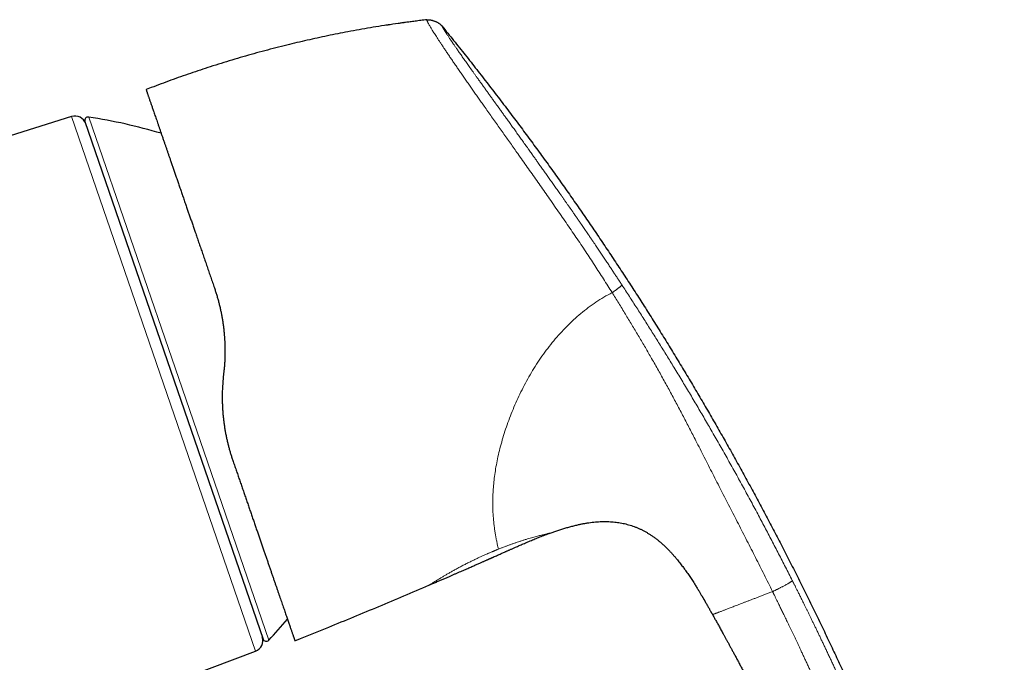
# Model space of a CAD drawing. Header units: millimetres. Extents: x 8 to 736, y 12 to 488.
# Tile 59 of 59: x 649 to 736, y 432 to 488. Entities that reach past the tile are written whole.
import ezdxf

# ---------------------------------------------------------------- set-up
doc = ezdxf.new("R2010")
doc.units = ezdxf.units.MM

msp = doc.modelspace()

# ---------------------------------------------------------------- linework, layer by layer
at = {"color": 7, "linetype": 'Continuous', "lineweight": 30}
for p, q in [((685.163, 487.904), (685.115, 487.898)), ((685.164, 487.9), (685.164, 487.9)), ((660.992, 481.954), (660.537, 481.779)), ((653.989, 479.413), (627.267, 470.988)), ((655.17, 478.976), (670.8, 433.583)), ((667.366, 457.067), (667.313, 456.562)), ((695.996, 442.875), (695.997, 442.875)), ((706.767, 441.002), (706.793, 440.974)), ((685.363, 438.303), (685.363, 438.303)), ((710.255, 435.723), (710.255, 435.723)), ((674.086, 433.618), (676.566, 434.626)), ((673.6, 433.42), (674.086, 433.618)), ((642.383, 422.135), (670.139, 432.512))]:
    msp.add_line(p, q, dxfattribs=at)
at = {"color": 252, "linetype": 'Continuous', "lineweight": 0}
for p, q in [((670.139, 432.512), (653.989, 479.413)), ((655.5, 479.37), (663.401, 456.423)), ((663.401, 456.423), (671.303, 433.476))]:
    msp.add_line(p, q, dxfattribs=at)
at = {"color": 7, "linetype": 'Continuous', "lineweight": 30}
for centre, radius, start, end in [((654.29, 478.459), 1, 19, 107.5), ((655.453, 479.074), 0.3, 81.09876, 199), ((647.763, 429.973), 50, 73.62594, 81.09876), ((634.794, 467.639), 50, 316.90124, 319.73315), ((669.788, 433.449), 1, 290.5, 19), ((671.084, 433.681), 0.3, 199, 316.90124)]:
    msp.add_arc(centre, radius, start, end, dxfattribs=at)
for points, knots in [([(683.169, 487.65), (682.844, 487.604), (682.189, 487.512), (681.207, 487.362), (680.222, 487.201), (679.238, 487.031), (678.283, 486.856), (677.358, 486.677), (676.461, 486.495), (675.566, 486.305), (674.672, 486.106), (673.781, 485.9), (672.864, 485.679), (671.923, 485.442), (670.957, 485.189), (669.994, 484.926), (669.034, 484.654), (668.076, 484.372), (667.121, 484.08), (666.196, 483.788), (665.299, 483.495), (664.432, 483.203), (663.568, 482.903), (662.706, 482.595), (661.847, 482.279), (661.277, 482.062), (660.992, 481.954)], [0, 0, 0, 0, 0.042894, 0.086399, 0.129903, 0.173408, 0.216913, 0.256793, 0.296672, 0.336551, 0.376431, 0.41631, 0.45619, 0.499694, 0.543199, 0.586704, 0.630209, 0.673713, 0.717218, 0.760723, 0.800603, 0.840482, 0.880362, 0.920241, 0.960121, 1, 1, 1, 1]), ([(681.953, 487.474), (681.947, 487.473), (681.915, 487.468), (681.864, 487.461), (681.801, 487.451), (681.748, 487.443), (681.702, 487.437), (681.663, 487.431), (681.63, 487.426), (681.605, 487.422), (681.585, 487.419), (681.578, 487.418), (681.575, 487.417)], [0, 0, 0, 0, 0.037783, 0.204569, 0.337703, 0.459364, 0.570158, 0.670889, 0.762622, 0.846769, 0.925148, 1, 1, 1, 1]), ([(685.164, 487.903), (685.126, 487.899), (684.998, 487.884), (684.784, 487.858), (684.525, 487.827), (684.277, 487.796), (684.04, 487.766), (683.814, 487.736), (683.605, 487.709), (683.412, 487.683), (683.234, 487.659), (683.065, 487.635), (682.906, 487.613), (682.773, 487.594), (682.694, 487.583), (682.664, 487.579)], [0, 0, 0, 0, 0.04529, 0.152935, 0.256212, 0.355129, 0.449694, 0.539915, 0.625802, 0.700734, 0.772044, 0.839743, 0.903845, 0.964365, 1, 1, 1, 1]), ([(685.164, 487.9), (685.18, 487.902), (685.215, 487.906), (685.27, 487.91), (685.331, 487.91), (685.398, 487.905), (685.472, 487.895), (685.551, 487.881), (685.634, 487.862), (685.719, 487.838), (685.805, 487.81), (685.89, 487.778), (685.974, 487.742), (686.055, 487.702), (686.133, 487.66), (686.207, 487.616), (686.274, 487.571), (686.334, 487.526), (686.386, 487.483), (686.43, 487.441), (686.467, 487.4), (686.489, 487.373), (686.5, 487.36)], [0, 0, 0, 0, 0.033856, 0.070154, 0.110553, 0.155812, 0.205925, 0.260285, 0.317902, 0.377629, 0.4384, 0.499461, 0.560541, 0.621381, 0.681238, 0.73904, 0.793624, 0.843971, 0.889438, 0.929972, 0.966288, 1, 1, 1, 1]), ([(686.5, 487.36), (686.844, 486.937), (687.531, 486.092), (688.55, 484.817), (689.561, 483.537), (690.561, 482.254), (691.552, 480.966), (692.515, 479.699), (693.45, 478.452), (694.358, 477.226), (695.258, 475.996), (696.15, 474.763), (697.033, 473.525), (697.908, 472.284), (698.775, 471.039), (699.633, 469.791), (700.483, 468.538), (701.321, 467.289), (702.145, 466.044), (702.957, 464.803), (703.761, 463.558), (704.562, 462.302), (705.36, 461.035), (706.155, 459.756), (706.942, 458.474), (707.722, 457.188), (708.489, 455.906), (709.244, 454.627), (709.987, 453.353), (710.723, 452.075), (711.457, 450.785), (712.188, 449.483), (712.916, 448.168), (713.637, 446.849), (714.351, 445.526), (715.057, 444.2), (715.755, 442.87), (716.46, 441.51), (717.171, 440.12), (717.886, 438.7), (718.594, 437.276), (719.294, 435.848), (719.985, 434.416), (720.656, 433.006), (721.307, 431.621), (721.937, 430.259), (722.561, 428.893), (723.177, 427.523), (723.787, 426.15), (724.39, 424.773), (724.986, 423.393), (725.576, 422.008), (726.16, 420.62), (726.734, 419.237), (727.297, 417.858), (727.85, 416.484), (728.395, 415.107), (728.905, 413.795), (729.381, 412.551), (729.823, 411.373), (730.258, 410.193), (730.685, 409.01), (731.104, 407.824), (731.506, 406.658), (731.892, 405.512), (732.261, 404.386), (732.621, 403.257), (732.972, 402.126), (733.294, 401.055), (733.588, 400.045), (733.857, 399.097), (734.117, 398.146), (734.371, 397.194), (734.616, 396.239), (734.849, 395.301), (735.07, 394.38), (735.28, 393.475), (735.483, 392.568), (735.679, 391.66), (735.804, 391.053), (735.866, 390.75)], [0, 0, 0, 0, 0.014954, 0.029882, 0.044786, 0.059666, 0.074523, 0.089358, 0.103326, 0.117276, 0.131208, 0.145123, 0.159023, 0.172907, 0.186776, 0.200631, 0.214473, 0.228302, 0.241872, 0.255431, 0.26898, 0.282519, 0.296295, 0.310062, 0.32382, 0.337571, 0.351315, 0.364808, 0.378295, 0.391776, 0.405254, 0.419002, 0.432747, 0.446489, 0.460229, 0.473968, 0.487705, 0.501442, 0.515979, 0.530517, 0.545057, 0.559598, 0.574142, 0.58869, 0.602409, 0.616132, 0.62986, 0.643592, 0.65733, 0.671074, 0.684824, 0.698583, 0.712349, 0.726124, 0.73966, 0.753202, 0.766749, 0.7803, 0.7918, 0.803301, 0.814802, 0.826303, 0.837802, 0.849299, 0.860136, 0.87097, 0.881802, 0.892629, 0.903453, 0.912471, 0.921486, 0.930498, 0.939509, 0.948518, 0.957526, 0.96602, 0.974513, 0.983008, 0.991503, 1, 1, 1, 1]), ([(660.537, 481.779), (660.537, 481.779), (660.537, 481.779), (660.537, 481.779), (660.537, 481.779), (660.537, 481.779), (660.537, 481.778), (660.537, 481.778), (660.538, 481.776), (660.54, 481.771), (660.543, 481.761), (660.548, 481.748), (660.554, 481.729), (660.563, 481.705), (660.573, 481.675), (660.585, 481.639), (660.6, 481.597), (660.616, 481.55), (660.634, 481.497), (660.656, 481.433), (660.683, 481.356), (660.715, 481.264), (660.749, 481.164), (660.787, 481.054), (660.828, 480.936), (660.871, 480.809), (660.916, 480.679), (660.962, 480.547), (661.007, 480.414), (661.056, 480.275), (661.106, 480.128), (661.158, 479.976), (661.217, 479.807), (661.281, 479.621), (661.352, 479.415), (661.426, 479.201), (661.503, 478.975), (661.585, 478.738), (661.67, 478.491), (661.758, 478.235), (661.849, 477.97), (661.944, 477.697), (662.041, 477.414), (662.136, 477.14), (662.227, 476.875), (662.314, 476.622), (662.403, 476.363), (662.494, 476.099), (662.587, 475.829), (662.688, 475.536), (662.797, 475.22), (662.914, 474.88), (663.034, 474.532), (663.157, 474.176), (663.283, 473.811), (663.412, 473.437), (663.543, 473.056), (663.676, 472.669), (663.812, 472.275), (663.95, 471.874), (664.082, 471.49), (664.208, 471.125), (664.327, 470.78), (664.447, 470.432), (664.568, 470.08), (664.691, 469.724), (664.822, 469.343), (664.962, 468.937), (665.111, 468.503), (665.262, 468.066), (665.415, 467.622), (665.57, 467.172), (665.728, 466.715), (665.886, 466.254), (666.046, 465.791), (666.207, 465.324), (666.369, 464.853), (666.478, 464.537), (666.533, 464.379)], [0, 0, 0, 0, 0.00058, 0.001001, 0.00124, 0.001305, 0.001392, 0.00469, 0.010581, 0.021088, 0.030448, 0.039811, 0.050954, 0.062058, 0.07316, 0.085055, 0.096953, 0.108857, 0.120876, 0.132913, 0.148223, 0.163489, 0.178718, 0.193915, 0.209087, 0.224239, 0.239378, 0.252671, 0.265942, 0.279194, 0.292432, 0.30566, 0.318882, 0.334463, 0.350048, 0.365643, 0.381353, 0.397351, 0.413321, 0.42927, 0.445206, 0.461137, 0.477069, 0.49301, 0.506209, 0.519406, 0.532604, 0.545808, 0.559023, 0.572252, 0.587868, 0.603518, 0.619206, 0.634829, 0.650756, 0.666677, 0.6826, 0.698532, 0.714479, 0.73045, 0.746451, 0.759687, 0.772916, 0.786142, 0.799369, 0.812601, 0.825841, 0.841462, 0.857107, 0.872783, 0.888418, 0.904355, 0.920282, 0.936205, 0.952132, 0.968069, 0.984023, 1, 1, 1, 1]), ([(666.533, 464.379), (666.568, 464.273), (666.64, 464.061), (666.74, 463.739), (666.834, 463.414), (666.923, 463.084), (667.005, 462.751), (667.08, 462.421), (667.147, 462.095), (667.206, 461.771), (667.26, 461.445), (667.308, 461.117), (667.342, 460.843), (667.366, 460.625), (667.382, 460.463), (667.397, 460.301), (667.41, 460.139), (667.422, 459.975), (667.432, 459.811), (667.443, 459.601), (667.453, 459.344), (667.459, 459.039), (667.46, 458.725), (667.454, 458.403), (667.443, 458.071), (667.424, 457.737), (667.399, 457.402), (667.377, 457.179), (667.366, 457.067)], [0, 0, 0, 0, 0.046182, 0.092473, 0.138882, 0.185417, 0.232088, 0.278902, 0.323181, 0.367602, 0.412173, 0.4569, 0.50179, 0.523506, 0.545274, 0.567094, 0.588968, 0.610896, 0.632878, 0.654916, 0.695465, 0.736207, 0.777147, 0.821235, 0.865559, 0.910124, 0.954937, 1, 1, 1, 1]), ([(667.313, 456.562), (667.302, 456.459), (667.282, 456.254), (667.258, 455.947), (667.24, 455.642), (667.227, 455.34), (667.22, 455.04), (667.218, 454.74), (667.222, 454.428), (667.232, 454.104), (667.248, 453.772), (667.271, 453.442), (667.3, 453.116), (667.336, 452.785), (667.379, 452.449), (667.43, 452.109), (667.487, 451.771), (667.551, 451.436), (667.622, 451.103), (667.697, 450.778), (667.777, 450.463), (667.861, 450.156), (667.95, 449.851), (668.045, 449.549), (668.112, 449.35), (668.146, 449.251)], [0, 0, 0, 0, 0.041078, 0.081796, 0.122158, 0.16217, 0.201838, 0.241166, 0.281448, 0.325979, 0.370272, 0.414336, 0.458181, 0.501815, 0.548127, 0.594445, 0.640778, 0.687138, 0.733538, 0.779988, 0.823841, 0.86776, 0.911752, 0.955829, 1, 1, 1, 1]), ([(668.146, 449.251), (668.195, 449.109), (668.292, 448.825), (668.438, 448.403), (668.582, 447.983), (668.726, 447.566), (668.868, 447.155), (669.008, 446.748), (669.146, 446.346), (669.283, 445.949), (669.419, 445.554), (669.554, 445.162), (669.689, 444.772), (669.821, 444.387), (669.953, 444.006), (670.082, 443.63), (670.21, 443.259), (670.336, 442.893), (670.46, 442.534), (670.581, 442.182), (670.701, 441.835), (670.818, 441.494), (670.933, 441.161), (671.045, 440.835), (671.155, 440.517), (671.263, 440.203), (671.37, 439.892), (671.476, 439.585), (671.58, 439.282), (671.682, 438.986), (671.782, 438.696), (671.88, 438.413), (671.975, 438.137), (672.068, 437.868), (672.158, 437.606), (672.245, 437.353), (672.33, 437.106), (672.412, 436.867), (672.492, 436.637), (672.568, 436.415), (672.642, 436.202), (672.713, 435.995), (672.782, 435.794), (672.849, 435.599), (672.914, 435.411), (672.976, 435.231), (673.036, 435.058), (673.092, 434.894), (673.146, 434.739), (673.197, 434.591), (673.245, 434.452), (673.29, 434.321), (673.332, 434.199), (673.371, 434.085), (673.404, 433.988), (673.433, 433.905), (673.457, 433.835), (673.48, 433.769), (673.501, 433.709), (673.521, 433.649), (673.541, 433.591), (673.559, 433.538), (673.574, 433.495), (673.586, 433.462), (673.594, 433.438), (673.599, 433.423), (673.6, 433.421), (673.6, 433.42)], [0, 0, 0, 0, 0.015627, 0.031276, 0.046953, 0.062663, 0.078413, 0.093927, 0.109491, 0.12511, 0.140562, 0.156315, 0.172064, 0.187814, 0.203571, 0.219341, 0.235129, 0.250942, 0.266578, 0.282194, 0.297796, 0.31339, 0.32898, 0.344293, 0.359613, 0.374945, 0.390405, 0.406167, 0.421917, 0.43766, 0.453403, 0.469151, 0.48491, 0.500685, 0.516345, 0.531983, 0.547605, 0.563216, 0.578822, 0.594149, 0.609481, 0.624824, 0.640291, 0.656053, 0.671797, 0.687529, 0.703255, 0.718979, 0.734708, 0.750448, 0.766205, 0.781914, 0.797582, 0.813214, 0.828816, 0.841058, 0.853288, 0.865509, 0.877785, 0.890253, 0.906092, 0.921866, 0.937582, 0.953247, 0.968866, 0.984449, 1, 1, 1, 1]), ([(695.997, 442.875), (696.111, 442.916), (696.338, 442.997), (696.682, 443.113), (697.027, 443.224), (697.374, 443.329), (697.722, 443.428), (698.073, 443.519), (698.401, 443.597), (698.705, 443.662), (698.985, 443.715), (699.265, 443.763), (699.547, 443.803), (699.83, 443.837), (700.114, 443.863), (700.388, 443.88), (700.652, 443.889), (700.906, 443.89), (701.159, 443.884), (701.413, 443.869), (701.664, 443.847), (701.913, 443.817), (702.159, 443.778), (702.404, 443.731), (702.649, 443.675), (702.892, 443.61), (703.135, 443.535), (703.374, 443.452), (703.611, 443.359), (703.842, 443.259), (704.068, 443.151), (704.289, 443.036), (704.506, 442.913), (704.729, 442.777), (704.957, 442.627), (705.189, 442.463), (705.415, 442.29), (705.635, 442.111), (705.849, 441.926), (706.056, 441.736), (706.257, 441.542), (706.453, 441.343), (706.646, 441.139), (706.77, 440.999), (706.833, 440.928)], [0, 0, 0, 0, 0.030497, 0.060993, 0.091492, 0.121994, 0.152497, 0.183, 0.213504, 0.237473, 0.26144, 0.285405, 0.30937, 0.333338, 0.357309, 0.381277, 0.402627, 0.423976, 0.445326, 0.466681, 0.488036, 0.509007, 0.529974, 0.550939, 0.571904, 0.593252, 0.614603, 0.635955, 0.657306, 0.678655, 0.69962, 0.720587, 0.741556, 0.76253, 0.786449, 0.810364, 0.834274, 0.858185, 0.8821, 0.905591, 0.929081, 0.952569, 0.976055, 1, 1, 1, 1]), ([(685.364, 438.303), (685.45, 438.34), (685.641, 438.422), (685.933, 438.548), (686.238, 438.679), (686.533, 438.806), (686.819, 438.93), (687.09, 439.047), (687.346, 439.158), (687.589, 439.263), (687.822, 439.364), (688.048, 439.462), (688.264, 439.557), (688.472, 439.648), (688.672, 439.735), (688.863, 439.818), (689.045, 439.898), (689.217, 439.974), (689.381, 440.046), (689.534, 440.113), (689.68, 440.178), (689.816, 440.238), (689.942, 440.293), (690.059, 440.345), (690.168, 440.394), (690.27, 440.439), (690.364, 440.48), (690.448, 440.518), (690.524, 440.552), (690.592, 440.582), (690.652, 440.609), (690.706, 440.633), (690.751, 440.652), (690.787, 440.669), (690.816, 440.681), (690.84, 440.692), (690.86, 440.701), (690.875, 440.708), (690.887, 440.713), (690.9, 440.719), (690.917, 440.726), (690.944, 440.738), (690.978, 440.753), (691.021, 440.772), (691.071, 440.795), (691.163, 440.836), (691.292, 440.893), (691.453, 440.965), (691.611, 441.035), (691.765, 441.104), (691.914, 441.17), (692.037, 441.225), (692.137, 441.269), (692.219, 441.305), (692.307, 441.344), (692.402, 441.387), (692.504, 441.432), (692.612, 441.479), (692.726, 441.53), (692.848, 441.584), (692.983, 441.643), (693.131, 441.708), (693.295, 441.779), (693.468, 441.854), (693.65, 441.933), (693.84, 442.015), (694.041, 442.1), (694.25, 442.188), (694.461, 442.276), (694.673, 442.363), (694.886, 442.45), (695.106, 442.538), (695.334, 442.627), (695.57, 442.718), (695.792, 442.801), (695.935, 442.852), (695.996, 442.875)], [0, 0, 0, 0, 0.024309, 0.053891, 0.082566, 0.110333, 0.137193, 0.163146, 0.186785, 0.209617, 0.231642, 0.252861, 0.273273, 0.292879, 0.311678, 0.32967, 0.346856, 0.363235, 0.378536, 0.39306, 0.406805, 0.419772, 0.431538, 0.442581, 0.4529, 0.462496, 0.471369, 0.479518, 0.486539, 0.492917, 0.498651, 0.503743, 0.508192, 0.511329, 0.514044, 0.516334, 0.518201, 0.519644, 0.520663, 0.521535, 0.523234, 0.525708, 0.528957, 0.532981, 0.53778, 0.543354, 0.55899, 0.57431, 0.589224, 0.603733, 0.617836, 0.631533, 0.638655, 0.646294, 0.654612, 0.663609, 0.673283, 0.683445, 0.694262, 0.705732, 0.717857, 0.73243, 0.747847, 0.764109, 0.781216, 0.799168, 0.817965, 0.837608, 0.858096, 0.877214, 0.897016, 0.917502, 0.938673, 0.960532, 0.983081, 1, 1, 1, 1]), ([(706.767, 441.002), (706.776, 440.993), (706.85, 440.911), (706.985, 440.754), (707.156, 440.55), (707.308, 440.361), (707.443, 440.19), (707.575, 440.017), (707.662, 439.901), (707.705, 439.843)], [0, 0, 0, 0, 0.025862, 0.221073, 0.416368, 0.56268, 0.708732, 0.854488, 1, 1, 1, 1]), ([(707.699, 439.851), (707.764, 439.763), (707.911, 439.561), (708.135, 439.241), (708.37, 438.889), (708.567, 438.588), (708.683, 438.403), (708.724, 438.337)], [0, 0, 0, 0, 0.178433, 0.409707, 0.641047, 0.872424, 1, 1, 1, 1]), ([(676.566, 434.626), (677.301, 434.927), (678.773, 435.528), (680.974, 436.442), (683.171, 437.366), (684.633, 437.991), (685.363, 438.303)], [0, 0, 0, 0, 0.25, 0.5, 0.75, 1, 1, 1, 1]), ([(708.725, 438.337), (708.754, 438.29), (708.813, 438.197), (708.9, 438.057), (708.986, 437.916), (709.066, 437.784), (709.139, 437.663), (709.205, 437.552), (709.272, 437.44), (709.324, 437.351), (709.364, 437.285), (709.388, 437.243), (709.409, 437.206), (709.427, 437.176), (709.441, 437.153), (709.453, 437.132), (709.464, 437.113), (709.473, 437.097), (709.481, 437.084), (709.488, 437.072), (709.495, 437.059), (709.502, 437.048), (709.507, 437.04), (709.509, 437.036), (709.51, 437.034), (709.51, 437.035), (709.509, 437.037), (709.508, 437.038), (709.507, 437.039), (709.509, 437.036), (709.513, 437.029), (709.519, 437.019), (709.525, 437.008), (709.533, 436.995), (709.543, 436.977), (709.555, 436.957), (709.571, 436.929), (709.591, 436.894), (709.618, 436.848), (709.646, 436.798), (709.681, 436.738), (709.721, 436.669), (709.766, 436.59), (709.811, 436.51), (709.857, 436.429), (709.903, 436.348), (709.951, 436.263), (710.002, 436.174), (710.054, 436.081), (710.097, 436.005), (710.129, 435.948), (710.15, 435.91), (710.172, 435.872), (710.193, 435.834), (710.213, 435.798), (710.231, 435.766), (710.245, 435.741), (710.252, 435.728), (710.255, 435.723)], [0, 0, 0, 0, 0.039733, 0.079501, 0.119165, 0.158606, 0.189383, 0.219976, 0.250624, 0.281703, 0.293675, 0.305511, 0.316307, 0.323569, 0.330304, 0.336706, 0.342971, 0.349273, 0.355759, 0.362538, 0.369682, 0.384122, 0.40006, 0.417406, 0.43597, 0.455508, 0.475744, 0.500094, 0.524527, 0.548579, 0.57183, 0.585391, 0.598487, 0.611099, 0.623263, 0.635082, 0.646656, 0.663739, 0.680701, 0.697696, 0.714802, 0.737795, 0.760891, 0.783854, 0.806512, 0.82896, 0.851329, 0.876447, 0.901804, 0.927573, 0.937846, 0.948217, 0.958696, 0.969171, 0.979162, 0.988242, 0.995302, 1, 1, 1, 1]), ([(710.255, 435.723), (710.278, 435.683), (710.324, 435.6), (710.396, 435.471), (710.472, 435.336), (710.552, 435.192), (710.636, 435.042), (710.722, 434.887), (710.81, 434.728), (710.9, 434.566), (710.993, 434.397), (711.09, 434.221), (711.194, 434.032), (711.307, 433.827), (711.427, 433.608), (711.552, 433.38), (711.681, 433.143), (711.814, 432.899), (711.951, 432.646), (712.093, 432.384), (712.242, 432.108), (712.399, 431.815), (712.565, 431.507), (712.735, 431.189), (712.91, 430.861), (713.088, 430.525), (713.269, 430.182), (713.454, 429.832), (713.643, 429.472), (713.837, 429.1), (714.038, 428.715), (714.243, 428.318), (714.453, 427.912), (714.667, 427.495), (714.886, 427.068), (715.108, 426.631), (715.31, 426.232), (715.461, 425.932), (715.54, 425.775), (715.569, 425.719), (715.576, 425.704), (715.583, 425.69), (715.59, 425.676), (715.643, 425.57), (715.78, 425.297), (716.068, 424.721), (716.442, 423.966), (716.863, 423.107), (717.349, 422.107), (717.913, 420.933), (718.551, 419.583), (719.182, 418.229), (719.804, 416.871), (720.275, 415.828), (720.598, 415.104), (720.778, 414.698), (720.958, 414.293), (721.137, 413.887), (721.315, 413.48), (721.49, 413.079), (721.662, 412.682), (721.835, 412.282), (722.012, 411.87), (722.195, 411.443), (722.381, 411.006), (722.568, 410.565), (722.752, 410.126), (722.893, 409.791), (722.99, 409.558), (723.046, 409.424), (723.102, 409.289), (723.158, 409.155), (723.216, 409.014), (723.261, 408.906), (723.287, 408.843), (723.292, 408.831)], [0, 0, 0, 0, 0.0046339, 0.0095499, 0.014748, 0.0202281, 0.0259903, 0.0320346, 0.0379918, 0.0441999, 0.0506586, 0.0573681, 0.0643284, 0.0723927, 0.0807693, 0.0894582, 0.0984595, 0.1077732, 0.1173992, 0.1273375, 0.1375882, 0.148933, 0.1606373, 0.1727011, 0.1851245, 0.1979073, 0.2108119, 0.2240632, 0.2376613, 0.2516062, 0.2661932, 0.2811412, 0.2964504, 0.3121206, 0.3281519, 0.3445443, 0.3612978, 0.3730411, 0.3782623, 0.3788545, 0.3793871, 0.3799197, 0.3804523, 0.3809849, 0.3917925, 0.4110919, 0.445555, 0.4763257, 0.5070963, 0.5570486, 0.6070009, 0.6569533, 0.7069056, 0.7568579, 0.7716923, 0.7865267, 0.8013611, 0.8161955, 0.8310299, 0.8458643, 0.8601645, 0.8743827, 0.8895978, 0.9051401, 0.9210098, 0.9372067, 0.9532367, 0.9687771, 0.9736506, 0.9785241, 0.9833976, 0.9882711, 0.9931446, 0.9986624, 1, 1, 1, 1])]:
    msp.add_open_spline(points, degree=3, knots=knots, dxfattribs=at)
at = {"color": 252, "linetype": 'Continuous', "lineweight": 0}
for points, knots in [([(685.164, 487.9), (685.164, 487.899), (685.165, 487.898), (685.169, 487.886), (685.178, 487.866), (685.191, 487.836), (685.209, 487.796), (685.232, 487.745), (685.261, 487.684), (685.297, 487.612), (685.341, 487.528), (685.395, 487.43), (685.462, 487.313), (685.538, 487.186), (685.619, 487.053), (685.702, 486.919), (685.794, 486.772), (685.898, 486.609), (686.013, 486.43), (686.141, 486.234), (686.28, 486.021), (686.432, 485.791), (686.596, 485.545), (686.772, 485.282), (686.959, 485.005), (687.157, 484.713), (687.365, 484.408), (687.579, 484.096), (687.797, 483.78), (688.018, 483.458), (688.249, 483.126), (688.486, 482.784), (688.73, 482.434), (688.975, 482.084), (689.219, 481.735), (689.462, 481.389), (689.709, 481.038), (689.958, 480.684), (690.234, 480.293), (690.537, 479.864), (690.867, 479.398), (691.2, 478.929), (691.532, 478.459), (691.863, 477.993), (692.19, 477.532), (692.514, 477.074), (692.838, 476.617), (693.193, 476.116), (693.579, 475.57), (693.995, 474.98), (694.41, 474.392), (694.823, 473.804), (695.236, 473.215), (695.647, 472.625), (696.072, 472.015), (696.508, 471.389), (696.956, 470.748), (697.398, 470.111), (697.836, 469.474), (698.271, 468.834), (698.703, 468.192), (699.252, 467.368), (699.913, 466.362), (700.685, 465.17), (701.191, 464.369), (701.444, 463.968)], [0, 0, 0, 0, 0.014114, 0.031322, 0.048469, 0.065585, 0.082728, 0.099958, 0.11733, 0.134862, 0.150437, 0.166167, 0.182071, 0.198118, 0.21079, 0.223488, 0.23619, 0.248894, 0.262052, 0.275277, 0.288602, 0.302009, 0.315459, 0.328917, 0.342358, 0.355754, 0.369101, 0.382425, 0.394873, 0.407358, 0.419882, 0.43242, 0.444941, 0.457416, 0.469109, 0.480733, 0.492306, 0.503847, 0.515374, 0.530046, 0.544706, 0.559298, 0.573762, 0.588061, 0.60197, 0.615773, 0.629495, 0.643144, 0.660767, 0.678277, 0.695691, 0.713061, 0.730441, 0.747849, 0.765178, 0.784329, 0.803199, 0.821924, 0.840614, 0.859341, 0.878093, 0.896842, 0.931186, 0.965523, 1, 1, 1, 1]), ([(686.5, 487.36), (686.5, 487.36), (686.501, 487.359), (686.502, 487.356), (686.505, 487.352), (686.507, 487.347), (686.511, 487.34), (686.515, 487.333), (686.518, 487.326), (686.521, 487.321), (686.523, 487.317), (686.524, 487.315), (686.526, 487.313), (686.527, 487.311), (686.528, 487.309), (686.531, 487.303), (686.537, 487.292), (686.547, 487.275), (686.558, 487.256), (686.57, 487.233), (686.585, 487.208), (686.597, 487.187), (686.606, 487.171), (686.612, 487.161), (686.618, 487.15), (686.624, 487.139), (686.634, 487.123), (686.647, 487.1), (686.666, 487.068), (686.689, 487.029), (686.718, 486.983), (686.749, 486.932), (686.775, 486.891), (686.794, 486.861), (686.804, 486.845), (686.815, 486.828), (686.826, 486.811), (686.837, 486.793), (686.856, 486.764), (686.882, 486.724), (686.923, 486.661), (686.974, 486.582), (687.038, 486.486), (687.106, 486.383), (687.179, 486.273), (687.246, 486.174), (687.303, 486.09), (687.349, 486.022), (687.396, 485.952), (687.445, 485.88), (687.496, 485.807), (687.547, 485.731), (687.607, 485.644), (687.675, 485.545), (687.754, 485.432), (687.835, 485.315), (687.924, 485.186), (688.021, 485.047), (688.127, 484.897), (688.236, 484.741), (688.349, 484.58), (688.466, 484.414), (688.586, 484.244), (688.709, 484.07), (688.836, 483.891), (688.966, 483.707), (689.101, 483.518), (689.24, 483.324), (689.382, 483.124), (689.511, 482.944), (689.626, 482.783), (689.725, 482.644), (689.824, 482.506), (689.923, 482.368), (690.022, 482.23), (690.148, 482.054), (690.304, 481.837), (690.49, 481.577), (690.681, 481.312), (690.875, 481.042), (691.074, 480.765), (691.222, 480.559), (691.317, 480.427), (691.359, 480.37), (691.4, 480.312), (691.441, 480.255), (691.483, 480.197), (691.577, 480.066), (691.717, 479.871), (691.905, 479.61), (692.1, 479.338), (692.311, 479.045), (692.538, 478.73), (692.773, 478.401), (693.019, 478.059), (693.275, 477.702), (693.535, 477.339), (693.8, 476.969), (693.991, 476.703), (694.106, 476.541), (694.144, 476.488), (694.183, 476.434), (694.221, 476.38), (694.259, 476.326), (694.298, 476.273), (694.395, 476.137), (694.543, 475.929), (694.743, 475.649), (694.91, 475.414), (695.052, 475.214), (695.169, 475.05), (695.286, 474.885), (695.403, 474.721), (695.516, 474.561), (695.67, 474.345), (695.866, 474.068), (696.108, 473.725), (696.356, 473.375), (696.608, 473.018), (696.784, 472.767), (696.883, 472.626), (696.904, 472.596), (696.925, 472.567), (696.946, 472.536), (696.968, 472.505), (696.99, 472.474), (697.026, 472.424), (697.075, 472.353), (697.145, 472.254), (697.221, 472.145), (697.304, 472.027), (697.386, 471.91), (697.465, 471.796), (697.521, 471.717), (697.553, 471.671), (697.56, 471.661), (697.564, 471.655), (697.568, 471.649), (697.578, 471.635), (697.594, 471.612), (697.619, 471.577), (697.648, 471.535), (697.682, 471.487), (697.72, 471.431), (697.764, 471.369), (697.812, 471.299), (697.865, 471.223), (697.923, 471.139), (697.988, 471.046), (698.061, 470.942), (698.119, 470.857), (698.161, 470.797), (698.183, 470.765), (698.206, 470.732), (698.228, 470.7), (698.248, 470.671), (698.319, 470.569), (698.439, 470.395), (698.64, 470.103), (698.867, 469.774), (699.118, 469.407), (699.301, 469.139), (699.418, 468.967), (699.471, 468.889), (699.523, 468.812), (699.577, 468.733), (699.633, 468.65), (699.721, 468.521), (699.838, 468.348), (700.016, 468.085), (700.224, 467.776), (700.462, 467.423), (700.694, 467.076), (700.92, 466.737), (701.141, 466.405), (701.353, 466.086), (701.555, 465.78), (701.749, 465.487), (701.937, 465.2), (702.121, 464.919), (702.242, 464.734), (702.302, 464.643)], [0, 0, 0, 0, 0.008128, 0.016056, 0.023782, 0.031308, 0.038633, 0.045758, 0.050896, 0.055925, 0.057224, 0.058515, 0.0598, 0.061076, 0.062345, 0.063734, 0.071754, 0.07966, 0.088505, 0.097203, 0.105756, 0.114162, 0.117087, 0.119994, 0.122883, 0.12576, 0.129094, 0.13556, 0.141916, 0.150915, 0.159687, 0.168235, 0.176561, 0.178961, 0.181343, 0.183706, 0.18605, 0.188376, 0.190989, 0.19723, 0.203427, 0.213393, 0.223251, 0.233005, 0.242663, 0.25223, 0.257435, 0.262611, 0.267758, 0.272878, 0.277973, 0.283043, 0.288089, 0.294991, 0.301855, 0.308738, 0.315728, 0.32366, 0.331584, 0.339505, 0.347431, 0.355365, 0.363267, 0.371063, 0.378879, 0.386746, 0.394644, 0.402577, 0.41055, 0.41857, 0.423848, 0.42915, 0.434423, 0.439506, 0.444605, 0.44972, 0.458899, 0.468141, 0.477452, 0.48684, 0.496309, 0.505866, 0.507784, 0.509707, 0.511633, 0.513564, 0.515498, 0.517437, 0.526632, 0.534923, 0.543293, 0.553365, 0.563558, 0.573876, 0.585076, 0.59643, 0.607943, 0.619619, 0.631464, 0.633144, 0.634825, 0.63651, 0.638197, 0.639886, 0.641578, 0.643273, 0.652641, 0.661073, 0.669572, 0.674663, 0.679777, 0.684917, 0.69008, 0.695063, 0.699846, 0.710257, 0.720891, 0.731749, 0.742834, 0.754146, 0.755047, 0.755961, 0.756888, 0.757829, 0.758783, 0.75975, 0.76073, 0.763493, 0.766357, 0.769897, 0.773578, 0.777402, 0.780723, 0.784144, 0.784756, 0.784973, 0.785139, 0.785318, 0.78551, 0.786387, 0.787479, 0.788775, 0.790274, 0.791977, 0.79392, 0.796073, 0.798438, 0.801013, 0.803799, 0.807107, 0.81067, 0.811645, 0.812638, 0.813648, 0.814676, 0.815657, 0.816301, 0.824096, 0.831796, 0.843283, 0.854551, 0.865603, 0.868005, 0.870397, 0.872778, 0.875148, 0.877611, 0.880433, 0.887032, 0.893552, 0.904598, 0.915414, 0.926002, 0.936361, 0.946491, 0.956392, 0.965519, 0.974443, 0.983165, 0.991683, 1, 1, 1, 1]), ([(702.302, 464.643), (702.301, 464.641), (702.301, 464.638), (702.297, 464.631), (702.291, 464.621), (702.28, 464.609), (702.265, 464.593), (702.243, 464.572), (702.214, 464.546), (702.178, 464.514), (702.136, 464.479), (702.088, 464.44), (702.036, 464.399), (701.98, 464.355), (701.92, 464.309), (701.857, 464.262), (701.793, 464.214), (701.73, 464.168), (701.667, 464.123), (701.607, 464.08), (701.551, 464.041), (701.497, 464.003), (701.461, 463.979), (701.444, 463.968)], [0, 0, 0, 0, 0.029301, 0.059962, 0.092972, 0.128926, 0.168046, 0.210231, 0.264369, 0.321437, 0.38034, 0.440079, 0.499981, 0.55986, 0.619536, 0.678346, 0.735307, 0.789347, 0.839541, 0.885329, 0.926724, 0.964444, 1, 1, 1, 1]), ([(702.302, 464.643), (702.52, 464.308), (702.956, 463.639), (703.605, 462.631), (704.25, 461.622), (704.89, 460.61), (705.525, 459.596), (706.156, 458.579), (706.803, 457.526), (707.466, 456.435), (708.144, 455.306), (708.816, 454.174), (709.483, 453.038), (710.157, 451.875), (710.839, 450.686), (711.528, 449.47), (712.21, 448.25), (712.886, 447.026), (713.556, 445.798), (714.207, 444.589), (714.838, 443.401), (715.452, 442.233), (716.06, 441.062), (716.663, 439.888), (717.06, 439.103), (717.258, 438.71)], [0, 0, 0, 0, 0.040009, 0.080012, 0.12001, 0.160005, 0.199998, 0.239989, 0.279979, 0.323966, 0.367954, 0.411942, 0.455933, 0.499929, 0.546596, 0.593269, 0.639946, 0.686625, 0.733304, 0.779981, 0.823987, 0.867989, 0.91199, 0.955993, 1, 1, 1, 1]), ([(701.444, 463.968), (701.202, 463.838), (700.718, 463.58), (700.02, 463.136), (699.342, 462.656), (698.689, 462.138), (698.059, 461.586), (697.453, 461.002), (696.872, 460.389), (696.316, 459.748), (695.785, 459.082), (695.281, 458.392), (694.803, 457.682), (694.351, 456.954), (693.927, 456.211), (693.53, 455.456), (693.161, 454.691), (692.819, 453.922), (692.507, 453.15), (692.223, 452.381), (691.968, 451.616), (691.742, 450.861), (691.546, 450.118), (691.38, 449.393), (691.244, 448.688), (691.138, 448.007), (691.06, 447.353), (691.006, 446.728), (690.974, 446.133), (690.962, 445.571), (690.969, 445.042), (690.99, 444.548), (691.024, 444.089), (691.067, 443.664), (691.118, 443.274), (691.172, 442.917), (691.231, 442.567), (691.294, 442.234), (691.358, 441.927), (691.418, 441.667), (691.452, 441.532), (691.468, 441.465)], [0, 0, 0, 0, 0.025, 0.049997, 0.074995, 0.099998, 0.125003, 0.150008, 0.17501, 0.20001, 0.225007, 0.250003, 0.275, 0.3, 0.325001, 0.350003, 0.375005, 0.400001, 0.424997, 0.449996, 0.474997, 0.500001, 0.525003, 0.549997, 0.574988, 0.599983, 0.624987, 0.64999, 0.674991, 0.699991, 0.724989, 0.749988, 0.774991, 0.799994, 0.824995, 0.849996, 0.874994, 0.906236, 0.937485, 0.96874, 1, 1, 1, 1]), ([(715.525, 437.745), (715.278, 438.243), (714.784, 439.238), (714.034, 440.725), (713.28, 442.208), (712.522, 443.686), (711.766, 445.154), (711.015, 446.613), (710.273, 448.066), (709.534, 449.524), (708.861, 450.849), (708.249, 452.041), (707.7, 453.098), (707.144, 454.151), (706.58, 455.198), (706.008, 456.241), (705.428, 457.28), (704.855, 458.287), (704.291, 459.264), (703.737, 460.21), (703.175, 461.153), (702.605, 462.093), (702.029, 463.032), (701.639, 463.655), (701.444, 463.968)], [0, 0, 0, 0, 0.055922, 0.111786, 0.167598, 0.223362, 0.2791, 0.333864, 0.388697, 0.443625, 0.498626, 0.538655, 0.578682, 0.618681, 0.658633, 0.698572, 0.738546, 0.7786, 0.815386, 0.852223, 0.889093, 0.925998, 0.962959, 1, 1, 1, 1]), ([(691.468, 441.465), (691.555, 441.5), (691.727, 441.569), (691.984, 441.669), (692.238, 441.765), (692.49, 441.858), (692.738, 441.946), (692.981, 442.03), (693.234, 442.115), (693.494, 442.2), (693.758, 442.282), (694.009, 442.359), (694.249, 442.428), (694.475, 442.492), (694.689, 442.551), (694.889, 442.604), (695.075, 442.651), (695.245, 442.694), (695.4, 442.732), (695.537, 442.765), (695.658, 442.794), (695.761, 442.818), (695.846, 442.839), (695.913, 442.855), (695.961, 442.866), (695.991, 442.874), (695.995, 442.875), (695.997, 442.875)], [0, 0, 0, 0, 0.035651, 0.07119, 0.106724, 0.142488, 0.178251, 0.213869, 0.249436, 0.291931, 0.333931, 0.375583, 0.417036, 0.458444, 0.499958, 0.541443, 0.583152, 0.625252, 0.666777, 0.70846, 0.750472, 0.792098, 0.833695, 0.875451, 0.917132, 0.958581, 1, 1, 1, 1]), ([(690.881, 441.221), (690.843, 441.205), (690.773, 441.176), (690.678, 441.135), (690.589, 441.098), (690.482, 441.052), (690.353, 440.996), (690.169, 440.915), (689.944, 440.814), (689.666, 440.686), (689.376, 440.549), (689.074, 440.403), (688.765, 440.249), (688.451, 440.089), (688.135, 439.924), (687.83, 439.76), (687.537, 439.6), (687.259, 439.444), (686.998, 439.295), (686.753, 439.152), (686.525, 439.017), (686.315, 438.89), (686.124, 438.774), (685.952, 438.668), (685.801, 438.574), (685.669, 438.493), (685.56, 438.425), (685.487, 438.379), (685.438, 438.349), (685.407, 438.33), (685.388, 438.318), (685.378, 438.312), (685.373, 438.309), (685.369, 438.306), (685.366, 438.304), (685.364, 438.304), (685.363, 438.303)], [0, 0, 0, 0, 0.013413, 0.0242, 0.033055, 0.044374, 0.061279, 0.078015, 0.108839, 0.140051, 0.176577, 0.213272, 0.250268, 0.291983, 0.333641, 0.375423, 0.417415, 0.459095, 0.500646, 0.542206, 0.583854, 0.625784, 0.667528, 0.709177, 0.750915, 0.792985, 0.834631, 0.876055, 0.900007, 0.923245, 0.945845, 0.956757, 0.968061, 0.976929, 0.98773, 1, 1, 1, 1]), ([(691.468, 441.466), (691.443, 441.456), (691.396, 441.436), (691.33, 441.409), (691.271, 441.385), (691.22, 441.364), (691.175, 441.345), (691.129, 441.326), (691.078, 441.305), (691.02, 441.28), (690.953, 441.252), (690.906, 441.232), (690.881, 441.221)], [0, 0, 0, 0, 0.126935, 0.240397, 0.34039, 0.426921, 0.5, 0.573022, 0.659524, 0.759517, 0.873008, 1, 1, 1, 1]), ([(717.258, 438.71), (717.258, 438.709), (717.256, 438.705), (717.254, 438.7), (717.249, 438.693), (717.241, 438.683), (717.227, 438.67), (717.205, 438.652), (717.177, 438.632), (717.143, 438.608), (717.099, 438.579), (717.044, 438.545), (716.979, 438.505), (716.901, 438.459), (716.811, 438.407), (716.711, 438.351), (716.604, 438.292), (716.495, 438.233), (716.387, 438.176), (716.283, 438.121), (716.185, 438.07), (716.092, 438.022), (716.006, 437.979), (715.92, 437.936), (715.835, 437.894), (715.753, 437.854), (715.682, 437.82), (715.621, 437.79), (715.57, 437.766), (715.539, 437.751), (715.525, 437.744)], [0, 0, 0, 0, 0.015965, 0.035533, 0.058942, 0.086558, 0.118876, 0.156464, 0.188441, 0.223833, 0.262677, 0.304855, 0.350082, 0.39795, 0.448027, 0.500064, 0.551768, 0.600916, 0.647444, 0.691144, 0.73183, 0.769411, 0.803912, 0.835447, 0.87318, 0.906399, 0.935491, 0.960717, 0.982213, 1, 1, 1, 1]), ([(735.866, 390.75), (735.866, 390.75), (735.866, 390.75), (735.866, 390.75), (735.866, 390.75), (735.866, 390.75), (735.866, 390.75), (735.866, 390.75), (735.866, 390.751), (735.866, 390.751), (735.866, 390.752), (735.865, 390.753), (735.864, 390.755), (735.863, 390.758), (735.862, 390.761), (735.861, 390.765), (735.859, 390.769), (735.857, 390.775), (735.854, 390.782), (735.851, 390.791), (735.847, 390.8), (735.843, 390.811), (735.838, 390.824), (735.833, 390.838), (735.827, 390.855), (735.819, 390.874), (735.811, 390.896), (735.801, 390.922), (735.79, 390.95), (735.778, 390.982), (735.765, 391.016), (735.751, 391.054), (735.736, 391.095), (735.719, 391.14), (735.7, 391.19), (735.68, 391.245), (735.659, 391.303), (735.636, 391.366), (735.611, 391.435), (735.584, 391.512), (735.555, 391.597), (735.523, 391.69), (735.49, 391.786), (735.458, 391.883), (735.427, 391.979), (735.393, 392.082), (735.358, 392.193), (735.319, 392.313), (735.279, 392.442), (735.237, 392.576), (735.195, 392.713), (735.153, 392.852), (735.108, 393), (735.061, 393.157), (735.015, 393.309), (734.972, 393.457), (734.93, 393.598), (734.888, 393.744), (734.844, 393.897), (734.797, 394.058), (734.748, 394.23), (734.696, 394.413), (734.642, 394.604), (734.587, 394.802), (734.53, 395.006), (734.468, 395.228), (734.402, 395.468), (734.33, 395.727), (734.257, 395.992), (734.183, 396.258), (734.109, 396.524), (734.035, 396.792), (733.96, 397.064), (733.882, 397.34), (733.804, 397.62), (733.719, 397.921), (733.628, 398.243), (733.53, 398.586), (733.431, 398.933), (733.323, 399.307), (733.206, 399.707), (733.08, 400.135), (732.951, 400.569), (732.819, 401.008), (732.684, 401.452), (732.536, 401.936), (732.373, 402.459), (732.196, 403.022), (732.013, 403.593), (731.826, 404.171), (731.634, 404.756), (731.436, 405.348), (731.272, 405.834), (731.144, 406.212), (731.052, 406.479), (730.959, 406.748), (730.866, 407.019), (730.771, 407.289), (730.678, 407.555), (730.535, 407.963), (730.34, 408.511), (730.091, 409.203), (729.841, 409.889), (729.59, 410.57), (729.339, 411.242), (729.089, 411.905), (728.841, 412.559), (728.593, 413.204), (728.346, 413.841), (728.096, 414.482), (727.841, 415.126), (727.584, 415.775), (727.328, 416.414), (727.074, 417.043), (726.822, 417.663), (726.577, 418.262), (726.338, 418.84), (726.107, 419.399), (725.878, 419.949), (725.651, 420.491), (725.426, 421.024), (725.203, 421.55), (724.983, 422.067), (724.765, 422.576), (724.55, 423.077), (724.338, 423.567), (724.13, 424.046), (723.926, 424.514), (723.724, 424.975), (723.524, 425.431), (723.324, 425.881), (723.127, 426.326), (722.932, 426.764), (722.739, 427.193), (722.551, 427.612), (722.366, 428.02), (722.185, 428.419), (722.007, 428.81), (721.831, 429.196), (721.656, 429.576), (721.483, 429.952), (721.313, 430.319), (721.146, 430.679), (720.983, 431.031), (720.822, 431.375), (720.661, 431.718), (720.5, 432.059), (720.34, 432.399), (720.183, 432.73), (720.03, 433.053), (719.88, 433.366), (719.734, 433.671), (719.592, 433.967), (719.452, 434.259), (719.313, 434.546), (719.176, 434.829), (719.044, 435.101), (718.916, 435.365), (718.792, 435.618), (718.672, 435.863), (718.557, 436.097), (718.447, 436.323), (718.34, 436.539), (718.238, 436.745), (718.141, 436.942), (718.05, 437.127), (717.964, 437.299), (717.885, 437.459), (717.809, 437.61), (717.738, 437.754), (717.671, 437.887), (717.609, 438.011), (717.552, 438.126), (717.498, 438.232), (717.448, 438.332), (717.403, 438.422), (717.361, 438.505), (717.323, 438.58), (717.29, 438.648), (717.268, 438.69), (717.258, 438.71)], [0, 0, 0, 0, 0.0001644, 0.0003979, 0.0007007, 0.0010727, 0.0016764, 0.0024032, 0.0032531, 0.0044356, 0.0057954, 0.0073326, 0.0090473, 0.0109394, 0.0128656, 0.0149464, 0.0171817, 0.0195716, 0.022116, 0.0248148, 0.0275007, 0.0303235, 0.0332832, 0.0363794, 0.0396119, 0.0431887, 0.0469178, 0.0507986, 0.0548303, 0.0590121, 0.0633431, 0.0675626, 0.0719153, 0.0764026, 0.0810268, 0.0857907, 0.0902458, 0.0948226, 0.0995246, 0.1043504, 0.1092954, 0.1143546, 0.1195233, 0.1236582, 0.1278564, 0.1321196, 0.1364515, 0.1408564, 0.1453393, 0.1499053, 0.1540407, 0.1582335, 0.1624777, 0.1667677, 0.1711016, 0.1745379, 0.1780019, 0.1814948, 0.1850198, 0.1885806, 0.192402, 0.1962799, 0.2002242, 0.204223, 0.2082544, 0.212311, 0.2171274, 0.2219858, 0.2268924, 0.2318538, 0.2366236, 0.2414485, 0.2463293, 0.2512658, 0.2562559, 0.2612961, 0.2672951, 0.2733506, 0.2794601, 0.2856266, 0.2930471, 0.3005591, 0.3081664, 0.3158691, 0.3236668, 0.3315583, 0.3413263, 0.3512329, 0.361279, 0.3714651, 0.3817917, 0.3922589, 0.4028666, 0.4075784, 0.4123175, 0.4170838, 0.4218772, 0.4266977, 0.4314946, 0.4360399, 0.4484448, 0.4607105, 0.4730129, 0.4851714, 0.4971855, 0.5090548, 0.520779, 0.5323575, 0.5437903, 0.5550777, 0.5669324, 0.5786239, 0.590153, 0.6015201, 0.612726, 0.623771, 0.6340378, 0.6441622, 0.6541443, 0.6639846, 0.6736831, 0.6832402, 0.6926559, 0.7019305, 0.7110641, 0.7200569, 0.7287522, 0.7373118, 0.7457361, 0.7540249, 0.7623255, 0.7704859, 0.778506, 0.786386, 0.7941257, 0.8015907, 0.8089205, 0.816115, 0.8231743, 0.8302382, 0.8371613, 0.8439435, 0.8505849, 0.8570855, 0.8634453, 0.8696643, 0.8761207, 0.8824181, 0.8885565, 0.8945357, 0.900356, 0.9060172, 0.9115194, 0.9168626, 0.9222897, 0.9275424, 0.9326205, 0.9375242, 0.9422535, 0.9468082, 0.9511885, 0.9553943, 0.9594257, 0.9632825, 0.966965, 0.9704729, 0.9736206, 0.9766131, 0.9794506, 0.9821329, 0.9846601, 0.98695, 0.9890955, 0.9910969, 0.9929541, 0.994667, 0.9962089, 0.9976118, 0.9988754, 1, 1, 1, 1]), ([(710.256, 435.723), (710.257, 435.724), (710.261, 435.725), (710.28, 435.732), (710.31, 435.744), (710.353, 435.76), (710.412, 435.783), (710.479, 435.808), (710.549, 435.835), (710.618, 435.862), (710.697, 435.892), (710.787, 435.927), (710.889, 435.966), (711.003, 436.01), (711.123, 436.056), (711.246, 436.103), (711.369, 436.15), (711.503, 436.201), (711.648, 436.257), (711.805, 436.317), (711.973, 436.382), (712.154, 436.451), (712.347, 436.525), (712.553, 436.604), (712.772, 436.689), (713.005, 436.778), (713.25, 436.872), (713.505, 436.97), (713.77, 437.072), (714.045, 437.177), (714.328, 437.286), (714.619, 437.397), (714.916, 437.511), (715.218, 437.627), (715.423, 437.706), (715.525, 437.745)], [0, 0, 0, 0, 0.046669, 0.093341, 0.140011, 0.186676, 0.233339, 0.280006, 0.311436, 0.342868, 0.374297, 0.405725, 0.437155, 0.468583, 0.50001, 0.525012, 0.550014, 0.575012, 0.600012, 0.625015, 0.650016, 0.675013, 0.700011, 0.72501, 0.750008, 0.775007, 0.800006, 0.825005, 0.850005, 0.875003, 0.899998, 0.924996, 0.95, 0.975002, 1, 1, 1, 1]), ([(715.525, 437.744), (715.536, 437.721), (715.56, 437.672), (715.599, 437.594), (715.642, 437.507), (715.689, 437.412), (715.74, 437.309), (715.794, 437.198), (715.853, 437.08), (715.915, 436.953), (715.981, 436.817), (716.053, 436.672), (716.128, 436.517), (716.208, 436.354), (716.292, 436.182), (716.379, 436.003), (716.469, 435.816), (716.563, 435.622), (716.661, 435.42), (716.761, 435.213), (716.863, 435.002), (716.966, 434.786), (717.073, 434.563), (717.183, 434.333), (717.297, 434.095), (717.411, 433.854), (717.527, 433.611), (717.643, 433.365), (717.762, 433.113), (717.884, 432.854), (718.014, 432.578), (718.152, 432.283), (718.298, 431.97), (718.448, 431.648), (718.601, 431.318), (718.757, 430.98), (718.917, 430.632), (719.08, 430.277), (719.25, 429.904), (719.428, 429.515), (719.612, 429.108), (719.8, 428.691), (719.992, 428.265), (720.187, 427.828), (720.382, 427.391), (720.577, 426.953), (720.77, 426.514), (720.967, 426.067), (721.166, 425.611), (721.369, 425.146), (721.574, 424.672), (721.782, 424.19), (721.993, 423.698), (722.207, 423.198), (722.422, 422.691), (722.638, 422.179), (722.856, 421.662), (723.076, 421.136), (723.3, 420.597), (723.528, 420.047), (723.76, 419.484), (723.994, 418.913), (724.23, 418.332), (724.467, 417.745), (724.705, 417.154), (724.943, 416.556), (725.184, 415.95), (725.427, 415.331), (725.674, 414.698), (725.925, 414.051), (726.177, 413.395), (726.43, 412.73), (726.684, 412.054), (726.939, 411.369), (727.126, 410.864), (727.243, 410.543), (727.292, 410.409), (727.341, 410.276), (727.389, 410.143), (727.437, 410.01), (727.485, 409.878), (727.604, 409.549), (727.782, 409.053), (728.017, 408.39), (728.23, 407.783), (728.43, 407.204), (728.618, 406.653), (728.803, 406.108), (728.994, 405.535), (729.192, 404.935), (729.395, 404.308), (729.592, 403.689), (729.784, 403.078), (729.971, 402.476), (730.143, 401.908), (730.302, 401.375), (730.449, 400.875), (730.592, 400.379), (730.731, 399.887), (730.866, 399.398), (730.997, 398.913), (731.116, 398.466), (731.223, 398.056), (731.319, 397.684), (731.413, 397.314), (731.506, 396.947), (731.597, 396.583), (731.685, 396.223), (731.767, 395.889), (731.841, 395.581), (731.909, 395.298), (731.976, 395.018), (732.042, 394.742), (732.102, 394.489), (732.158, 394.258), (732.208, 394.048), (732.259, 393.841), (732.309, 393.637), (732.36, 393.432), (732.412, 393.23), (732.464, 393.03), (732.516, 392.839), (732.568, 392.655), (732.619, 392.479), (732.672, 392.3), (732.728, 392.119), (732.786, 391.937), (732.843, 391.763), (732.899, 391.596), (732.955, 391.436), (733.009, 391.283), (733.063, 391.138), (733.115, 391.001), (733.166, 390.872), (733.215, 390.751), (733.262, 390.637), (733.309, 390.53), (733.358, 390.419), (733.41, 390.308), (733.465, 390.196), (733.517, 390.092), (733.568, 389.997), (733.617, 389.909), (733.664, 389.828), (733.709, 389.755), (733.752, 389.687), (733.795, 389.621), (733.839, 389.557), (733.883, 389.495), (733.924, 389.44), (733.963, 389.39), (733.999, 389.344), (734.035, 389.3), (734.071, 389.258), (734.105, 389.218), (734.136, 389.182), (734.165, 389.15), (734.19, 389.122), (734.212, 389.097), (734.232, 389.075), (734.25, 389.055), (734.265, 389.038), (734.279, 389.024), (734.291, 389.012), (734.301, 389.001), (734.309, 388.992), (734.317, 388.984), (734.323, 388.977), (734.328, 388.972), (734.332, 388.967), (734.336, 388.964), (734.339, 388.961), (734.341, 388.958), (734.343, 388.956), (734.345, 388.955), (734.346, 388.953), (734.347, 388.953), (734.347, 388.952), (734.348, 388.952), (734.348, 388.952), (734.348, 388.952), (734.348, 388.952), (734.348, 388.952), (734.348, 388.952)], [0, 0, 0, 0, 0.001274, 0.002705, 0.004291, 0.006034, 0.007933, 0.00995, 0.012117, 0.014435, 0.016904, 0.019572, 0.022397, 0.025377, 0.028514, 0.031806, 0.035192, 0.038729, 0.042415, 0.046253, 0.050039, 0.053961, 0.05802, 0.062214, 0.066544, 0.07101, 0.075345, 0.079801, 0.084378, 0.089076, 0.093895, 0.099416, 0.105087, 0.110909, 0.116882, 0.123005, 0.129279, 0.135703, 0.142278, 0.149441, 0.156775, 0.16428, 0.171955, 0.179802, 0.187819, 0.195534, 0.203401, 0.21142, 0.219591, 0.227914, 0.236389, 0.245016, 0.253795, 0.262726, 0.27181, 0.280879, 0.290096, 0.299459, 0.30897, 0.318804, 0.328792, 0.338932, 0.349224, 0.359669, 0.370077, 0.380632, 0.391334, 0.402184, 0.413408, 0.424787, 0.436323, 0.448014, 0.459864, 0.47187, 0.484032, 0.486373, 0.488709, 0.491038, 0.493363, 0.495681, 0.497994, 0.500301, 0.512888, 0.523979, 0.534932, 0.544595, 0.55415, 0.563597, 0.572937, 0.583918, 0.594747, 0.605422, 0.615942, 0.626308, 0.636531, 0.645191, 0.653765, 0.662261, 0.670685, 0.679044, 0.687345, 0.695592, 0.702032, 0.708438, 0.714811, 0.721152, 0.727462, 0.733745, 0.740004, 0.745057, 0.750096, 0.755124, 0.760145, 0.765166, 0.769115, 0.773073, 0.777044, 0.781034, 0.785031, 0.789244, 0.793401, 0.797494, 0.801519, 0.805479, 0.809384, 0.813928, 0.818414, 0.822844, 0.827218, 0.831615, 0.835951, 0.840224, 0.844432, 0.84857, 0.852568, 0.856503, 0.860378, 0.864194, 0.868985, 0.873688, 0.8783, 0.882818, 0.887239, 0.891482, 0.895626, 0.899667, 0.903603, 0.908156, 0.91257, 0.916854, 0.921014, 0.925053, 0.928978, 0.933541, 0.937949, 0.942206, 0.946311, 0.950264, 0.954, 0.957591, 0.961036, 0.964336, 0.96738, 0.97029, 0.973064, 0.975704, 0.978209, 0.980579, 0.982689, 0.984679, 0.986549, 0.988299, 0.989928, 0.99175, 0.993393, 0.994858, 0.996145, 0.997253, 0.998184, 0.998937, 0.999399, 0.999753, 1, 1, 1, 1])]:
    msp.add_open_spline(points, degree=3, knots=knots, dxfattribs=at)

doc.saveas('drawing.dxf')
